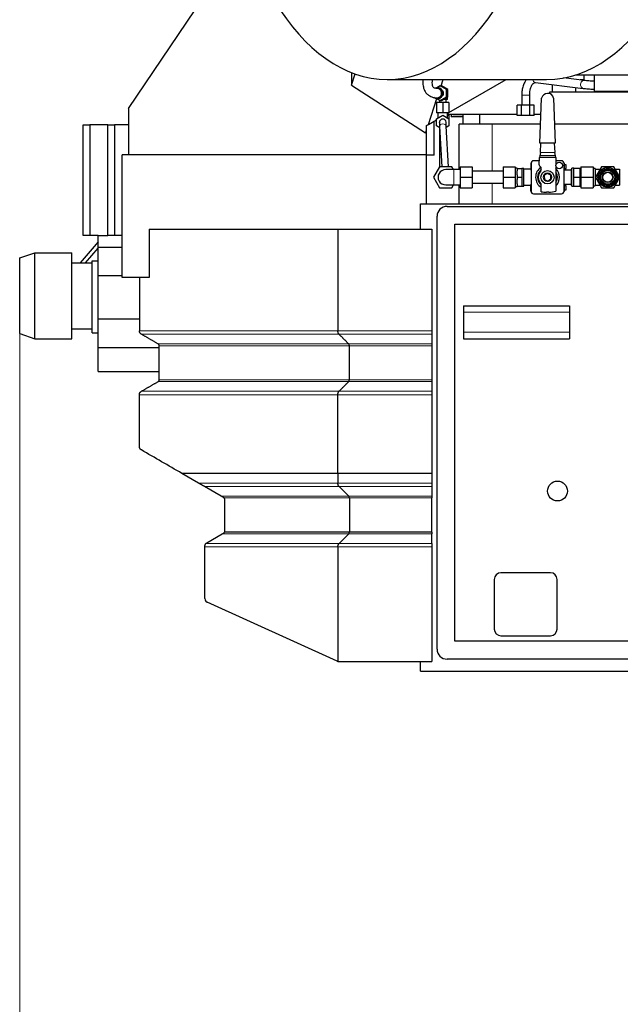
# Model space of a CAD drawing. Header units: inches. Extents: x 0 to 23760, y -13 to 16800.
# Tile 69 of 209: x 2070 to 2978, y 12684 to 14171. Entities that reach past the tile are written whole.
import ezdxf

# ---------------------------------------------------------------- set-up
doc = ezdxf.new("R2010")
doc.units = ezdxf.units.IN
doc.layers.add('254', color=7, linetype='Continuous', true_color=0xffffff)
doc.styles.add('latin_extended', font='simplex.shx')
doc.dimstyles.get("Standard").update_dxf_attribs({"dimtxt": 0.18, "dimasz": 0.18, "dimexe": 0.18, "dimexo": 0.0625, "dimgap": 0.09, "dimtad": 0, "dimtih": 1, "dimtoh": 1, "dimdec": 4, "dimzin": 0, "dimdsep": 46, "dimtxsty": 'Standard', "dimcen": 0.09, "dimadec": 0, "dimazin": 0, "dimtfac": 1, "dimtdec": 4, "dimtofl": 0, "dimtmove": 0, "dimatfit": 3, "dimfxl": 1, "dimtolj": 1, "dimtzin": 0, "dimarcsym": 0})

# ---------------------------------------------------------------- blocks, each defined once
blk = doc.blocks.new('_U16')
at = {"layer": '254', "color": 3, "linetype": 'Continuous', "lineweight": 13, "transparency": 16777216}
for p, q in [((8836, 13956), (8836, 10356.5)), ((2070, 13714), (2070, 10356.5)), ((2210, 10396.5), (8696, 10396.5))]:
    blk.add_line(p, q, dxfattribs=at)
at = {"layer": '254', "color": 3, "transparency": 16777216}
for points in [[(2210, 10419.8), (2210, 10373.1), (2070, 10396.5)], [(8696, 10373.1), (8696, 10419.8), (8836, 10396.5)]]:
    blk.add_solid(points, dxfattribs=at)
at = {"layer": 'Defpoints', "color": 0, "transparency": 16777216}
for p in [(8836, 13996), (2070, 13754), (8836, 10396.5)]:
    blk.add_point(p, dxfattribs=at)
at = {"layer": '254', "color": 2, "lineweight": 13, "transparency": 16777216, "insert": (5209.6, 10606.5), "char_height": 140, "attachment_point": 1, "style": 'latin_extended'}
blk.add_mtext('\\A1;6766', dxfattribs=at)

msp = doc.modelspace()

# ---------------------------------------------------------------- linework, layer by layer
at = {"layer": '254', "color": 2, "linetype": 'Continuous', "lineweight": 25}
for p, q in [((2234.456, 14036.988), (2403.75, 14287.977)), ((2571.491, 14091.183), (2571.491, 14072.154)), ((2571.491, 14072.154), (2577.103, 14089.101)), ((2910.933, 14087.724), (2989.942, 14087.724)), ((2923.144, 14079.977), (2923.144, 14087.725)), ((2938.325, 14087.728), (2938.325, 14063.212)), ((2571.491, 14072.154), (2683.506, 13999.922)), ((2625.659, 14080.694), (2866.49, 14080.694)), ((2705.799, 14070.946), (2700.688, 14067.973)), ((2705.799, 14070.946), (2707.688, 14070.946)), ((2715.229, 14065.461), (2705.799, 14070.946)), ((2707.027, 14070.947), (2710.255, 14080.695)), ((2717.118, 14065.461), (2707.688, 14070.946)), ((2718.958, 14030.763), (2805.439, 14080.693)), ((2849.572, 14076.21), (2922.039, 14067.284)), ((2874.676, 14073.119), (2874.676, 14061.978)), ((2923.506, 14079.194), (2892.252, 14083.044)), ((2923.144, 14079.977), (2917.146, 14079.977)), ((2702.265, 14067.976), (2700.925, 14067.976)), ((2715.229, 14054.492), (2715.229, 14065.461)), ((2715.229, 14065.461), (2717.118, 14065.461)), ((2717.118, 14054.492), (2717.118, 14065.461)), ((2828.956, 14057.227), (2828.956, 14041.727)), ((2840.948, 14057.227), (2840.956, 14057.227)), ((2840.956, 14041.727), (2840.956, 14057.227)), ((2871.324, 14061.977), (3047.365, 14061.977)), ((2871.324, 14059.213), (2871.324, 14061.977)), ((2910.871, 14061.981), (2910.871, 14068.661)), ((2938.325, 14063.212), (3048.187, 14063.212)), ((2687.754, 14012.747), (2700.737, 14051.953)), ((2709.456, 14045.976), (2699.956, 14045.976)), ((2699.956, 14045.976), (2699.956, 14030.476)), ((2700.688, 14051.98), (2705.799, 14049.007)), ((2700.925, 14051.976), (2702.265, 14051.976)), ((2702.015, 14050.476), (2702.015, 14051.208)), ((2703.273, 14050.476), (2702.015, 14050.476)), ((2704.456, 14049.789), (2704.456, 14045.976)), ((2705.799, 14049.007), (2715.229, 14054.492)), ((2705.799, 14049.007), (2707.688, 14049.007)), ((2707.688, 14049.007), (2717.118, 14054.492)), ((2718.956, 14045.976), (2709.456, 14045.976)), ((2709.456, 14045.976), (2709.456, 14030.476)), ((2715.911, 14050.476), (2710.215, 14050.476)), ((2714.456, 14045.976), (2714.456, 14050.476)), ((2715.229, 14054.492), (2717.118, 14054.492)), ((2715.911, 14050.476), (2715.911, 14053.79)), ((2716.896, 14050.476), (2715.911, 14050.476)), ((2716.896, 14050.476), (2716.896, 14054.363)), ((2718.956, 14045.976), (2718.956, 14030.476)), ((2828.605, 14041.727), (2822.254, 14041.727)), ((2822.254, 14026.227), (2822.254, 14041.727)), ((2841.306, 14041.727), (2828.605, 14041.727)), ((2828.605, 14026.227), (2828.605, 14041.727)), ((2847.657, 14041.727), (2841.306, 14041.727)), ((2841.306, 14026.227), (2841.306, 14041.727)), ((2847.657, 14026.227), (2847.657, 14041.727)), ((2856.335, 13984.749), (2858.981, 14052.468)), ((2877.093, 14052.432), (2879.662, 13984.749)), ((2234.456, 14036.988), (2234.456, 13966.977)), ((2709.456, 14030.476), (2699.956, 14030.476)), ((2699.956, 14021.461), (2709.456, 14026.946)), ((2701.956, 14030.476), (2701.956, 14022.616)), ((2718.956, 14030.476), (2709.456, 14030.476)), ((2709.456, 14026.946), (2718.956, 14021.461)), ((2716.955, 14027.429), (2718.956, 14026.314)), ((2716.956, 14022.616), (2716.956, 14030.476)), ((2716.957, 14029.608), (2718.464, 14030.478)), ((2822.252, 14027.978), (2716.957, 14027.978)), ((2718.956, 14027.978), (2718.956, 14026.314)), ((2718.956, 14026.314), (2718.956, 14021.461)), ((2722.239, 14027.978), (2722.239, 14024.063)), ((2724.697, 14027.978), (2724.697, 14027.063)), ((2740.477, 14027.063), (2724.697, 14027.063)), ((2740.476, 14012.977), (2740.476, 14027.978)), ((2765.476, 14012.977), (2765.476, 14027.978)), ((2828.605, 14026.227), (2822.254, 14026.227)), ((2841.306, 14026.227), (2828.605, 14026.227)), ((2847.657, 14026.227), (2841.306, 14026.227)), ((2858.024, 14027.978), (2847.656, 14027.978)), ((2165.976, 14011.977), (2175.976, 14011.977)), ((2165.976, 13844.977), (2165.976, 14011.977)), ((2203.332, 14011.977), (2175.976, 14011.977)), ((2175.976, 14011.977), (2175.976, 13844.977)), ((2203.332, 14011.977), (2213.332, 14011.977)), ((2203.332, 13844.977), (2203.332, 14011.977)), ((2234.456, 14011.977), (2213.332, 14011.977)), ((2213.332, 14011.977), (2213.332, 13844.977)), ((2684.956, 14011.132), (2687.754, 14012.747)), ((2687.754, 14012.747), (2699.957, 14019.793)), ((2696.37, 13966.477), (2696.37, 14017.723)), ((2699.956, 14010.492), (2699.956, 14021.461)), ((2704.463, 14015.706), (2704.456, 14015.976)), ((2718.956, 14021.461), (2718.956, 14010.492)), ((2740.476, 14024.063), (2722.239, 14024.063)), ((2784.04, 14012.977), (2734.103, 14012.977)), ((2734.103, 13944.478), (2734.103, 14012.977)), ((2765.476, 14012.977), (2740.476, 14012.977)), ((2857.437, 14012.977), (2765.476, 14012.977)), ((2857.443, 14012.977), (2784.04, 14012.977)), ((3037.453, 14012.977), (2878.592, 14012.977)), ((2683.506, 13999.922), (2684.956, 14004.298)), ((2683.506, 13999.922), (2684.956, 14001.362)), ((2684.956, 14004.298), (2684.956, 14011.132)), ((2684.956, 14001.362), (2684.956, 14004.298)), ((2684.956, 13966.977), (2684.956, 14001.362)), ((2704.9, 14007.637), (2699.956, 14010.492)), ((2704.456, 14007.894), (2704.456, 13995.976)), ((2704.78, 14009.857), (2708.081, 13948.978)), ((2718.095, 13948.978), (2714.765, 14010.398)), ((2718.956, 14010.492), (2714.887, 14008.143)), ((2704.456, 13995.977), (2704.456, 13967.977)), ((2879.662, 13984.749), (2856.335, 13984.749)), ((2857.271, 13970.28), (2857.836, 13984.749)), ((2878.161, 13984.749), (2878.711, 13970.28)), ((2224.956, 13781.477), (2224.956, 13966.977)), ((2684.956, 13966.977), (2224.956, 13966.977)), ((2684.956, 13892.979), (2684.956, 13966.977)), ((2704.456, 13967.978), (2704.456, 13948.523)), ((2857.271, 13970.281), (2856.175, 13965.281)), ((2879.769, 13965.281), (2878.711, 13970.281)), ((2696.37, 13966.477), (2684.956, 13966.477)), ((2842.755, 13954.519), (2842.755, 13954.113)), ((2842.991, 13954.519), (2842.755, 13954.519)), ((2842.755, 13954.113), (2842.755, 13953.521)), ((2842.958, 13954.113), (2842.755, 13954.113)), ((2842.755, 13953.521), (2842.755, 13948.393)), ((2842.956, 13953.521), (2842.755, 13953.521)), ((2842.955, 13953.984), (2842.955, 13911.984)), ((2855.471, 13957.984), (2846.955, 13957.984)), ((2855.27, 13951.817), (2855.627, 13962.781)), ((2855.627, 13962.781), (2855.684, 13962.781)), ((2856.175, 13965.281), (2855.684, 13963.038)), ((2855.684, 13963.038), (2855.684, 13962.781)), ((2879.769, 13965.281), (2856.175, 13965.281)), ((2880.298, 13962.779), (2879.769, 13965.281)), ((2880.298, 13962.781), (2880.708, 13951.404)), ((2888.955, 13957.984), (2880.47, 13957.984)), ((2893.155, 13954.519), (2892.92, 13954.519)), ((2893.155, 13954.113), (2892.953, 13954.113)), ((2892.955, 13911.984), (2892.955, 13953.984)), ((2893.155, 13953.521), (2892.955, 13953.521)), ((2893.155, 13954.519), (2893.155, 13954.113)), ((2893.155, 13954.113), (2893.155, 13953.521)), ((2893.155, 13953.521), (2893.155, 13948.393)), ((2895.955, 13951.984), (2893.155, 13951.984)), ((2895.955, 13945.984), (2895.955, 13951.984)), ((2704.718, 13948.977), (2695.48, 13932.977)), ((2723.193, 13948.977), (2704.718, 13948.977)), ((2725.791, 13944.477), (2723.193, 13948.977)), ((2735.956, 13944.477), (2726.456, 13944.477)), ((2735.956, 13948.977), (2735.956, 13932.977)), ((2753.956, 13948.977), (2753.956, 13932.977)), ((2800.956, 13941.977), (2753.956, 13941.977)), ((2800.956, 13948.977), (2818.956, 13948.977)), ((2800.956, 13948.977), (2800.956, 13932.977)), ((2818.956, 13948.977), (2818.956, 13932.977)), ((2821.956, 13946.981), (2818.956, 13946.981)), ((2821.956, 13946.477), (2821.956, 13946.981)), ((2821.956, 13946.477), (2828.956, 13946.477)), ((2821.956, 13946.477), (2821.956, 13942.946)), ((2821.956, 13936.513), (2821.956, 13942.946)), ((2831.956, 13946.481), (2828.93, 13946.481)), ((2828.956, 13946.477), (2828.956, 13939.916)), ((2828.956, 13939.543), (2828.956, 13932.977)), ((2831.956, 13919.481), (2831.956, 13946.481)), ((2842.755, 13944.981), (2831.956, 13944.981)), ((2842.755, 13948.393), (2842.755, 13943.855)), ((2842.956, 13948.393), (2842.755, 13948.393)), ((2842.956, 13943.855), (2842.755, 13943.855)), ((2857.871, 13948.32), (2855.854, 13950.338)), ((2858.457, 13944.36), (2858.457, 13946.906)), ((2867.548, 13938.74), (2862.764, 13935.507)), ((2872.739, 13936.213), (2867.548, 13938.74)), ((2880.708, 13949.962), (2880.708, 13912.03)), ((2893.155, 13948.393), (2892.955, 13948.393)), ((2893.155, 13943.855), (2892.955, 13943.855)), ((2903.955, 13943.631), (2892.956, 13943.631)), ((2893.155, 13948.393), (2893.155, 13943.855)), ((2893.155, 13945.984), (2895.955, 13945.984)), ((2893.155, 13943.855), (2893.155, 13943.631)), ((2904.705, 13945.179), (2903.955, 13945.179)), ((2903.955, 13920.789), (2903.955, 13945.179)), ((2907.805, 13946.484), (2904.705, 13946.484)), ((2904.705, 13919.484), (2904.705, 13946.484)), ((2907.805, 13946.484), (2917.055, 13946.484)), ((2907.805, 13939.734), (2907.805, 13946.484)), ((2907.805, 13932.984), (2907.805, 13939.734)), ((2917.055, 13932.984), (2917.055, 13946.484)), ((2918.055, 13943.959), (2917.055, 13943.959)), ((2918.055, 13948.984), (2936.955, 13948.984)), ((2918.055, 13948.984), (2918.055, 13932.984)), ((2936.955, 13948.984), (2936.955, 13932.984)), ((2939.955, 13945.984), (2936.955, 13945.984)), ((2939.955, 13945.984), (2939.955, 13944.984)), ((2939.955, 13944.984), (2947.408, 13944.984)), ((2939.955, 13944.984), (2939.955, 13943.314)), ((2939.955, 13943.314), (2939.955, 13934.654)), ((2949.718, 13948.984), (2940.48, 13932.984)), ((2968.193, 13948.984), (2949.718, 13948.984)), ((2977.431, 13932.984), (2968.193, 13948.984)), ((2970.503, 13944.984), (2976.955, 13944.984)), ((2976.955, 13944.984), (2976.955, 13933.807)), ((2695.48, 13932.977), (2704.718, 13916.977)), ((2735.956, 13932.977), (2735.956, 13916.977)), ((2753.956, 13932.977), (2753.956, 13916.977)), ((2753.956, 13923.977), (2800.956, 13923.977)), ((2800.956, 13932.977), (2800.956, 13916.977)), ((2800.956, 13932.977), (2818.956, 13932.977)), ((2818.956, 13932.977), (2818.956, 13916.977)), ((2821.956, 13936.513), (2821.956, 13932.977)), ((2821.956, 13932.977), (2821.956, 13929.436)), ((2821.956, 13932.977), (2828.956, 13932.977)), ((2821.956, 13923.024), (2821.956, 13929.436)), ((2821.956, 13923.024), (2821.956, 13919.477)), ((2828.956, 13932.977), (2828.956, 13919.477)), ((2842.755, 13921.735), (2842.755, 13921.946)), ((2842.956, 13921.946), (2842.755, 13921.946)), ((2862.764, 13935.507), (2863.172, 13929.748)), ((2863.172, 13929.748), (2868.363, 13927.222)), ((2868.363, 13927.222), (2873.147, 13930.454)), ((2873.147, 13930.454), (2872.739, 13936.213)), ((2893.155, 13921.946), (2892.955, 13921.946)), ((2892.956, 13922.331), (2903.955, 13922.331)), ((2893.155, 13922.331), (2893.155, 13921.946)), ((2893.155, 13921.946), (2893.155, 13921.735)), ((2907.805, 13926.234), (2907.805, 13932.984)), ((2907.805, 13932.984), (2917.055, 13932.984)), ((2907.805, 13919.484), (2907.805, 13926.234)), ((2917.055, 13919.484), (2917.055, 13932.984)), ((2917.055, 13922.009), (2918.055, 13922.009)), ((2918.055, 13932.984), (2936.955, 13932.984)), ((2918.055, 13932.984), (2918.055, 13916.984)), ((2936.955, 13932.984), (2936.955, 13916.984)), ((2939.955, 13934.654), (2939.955, 13932.984)), ((2939.955, 13932.984), (2939.955, 13931.314)), ((2939.955, 13932.984), (2940.48, 13932.984)), ((2939.955, 13931.314), (2939.955, 13922.654)), ((2939.955, 13922.654), (2939.955, 13920.984)), ((2940.48, 13932.984), (2949.718, 13916.984)), ((2968.193, 13916.984), (2977.431, 13932.984)), ((2976.955, 13932.161), (2976.955, 13920.984)), ((2977.955, 13932.977), (2977.426, 13932.977)), ((2704.718, 13916.977), (2723.193, 13916.977)), ((2723.193, 13916.977), (2725.791, 13921.477)), ((2726.456, 13921.477), (2735.956, 13921.477)), ((2734.103, 13892.977), (2734.103, 13921.479)), ((2735.956, 13916.977), (2753.956, 13916.977)), ((2800.956, 13916.977), (2818.956, 13916.977)), ((2818.956, 13918.981), (2821.956, 13918.981)), ((2821.956, 13918.981), (2821.956, 13919.477)), ((2821.956, 13919.477), (2828.956, 13919.477)), ((2828.956, 13919.481), (2831.956, 13919.481)), ((2831.956, 13920.981), (2842.755, 13920.981)), ((2842.755, 13916.773), (2842.755, 13921.735)), ((2842.956, 13921.735), (2842.755, 13921.735)), ((2842.755, 13912.022), (2842.755, 13916.773)), ((2842.956, 13916.773), (2842.755, 13916.773)), ((2842.755, 13912.022), (2842.755, 13911.581)), ((2842.956, 13912.022), (2842.755, 13912.022)), ((2842.976, 13911.581), (2842.755, 13911.581)), ((2846.955, 13907.984), (2888.955, 13907.984)), ((2858.445, 13911.231), (2858.446, 13921.611)), ((2869.656, 13910.281), (2866.254, 13910.281)), ((2893.155, 13911.581), (2892.935, 13911.581)), ((2893.155, 13921.735), (2892.955, 13921.735)), ((2893.155, 13916.773), (2892.955, 13916.773)), ((2893.155, 13912.022), (2892.955, 13912.022)), ((2893.155, 13921.735), (2893.155, 13916.773)), ((2895.955, 13919.984), (2893.155, 13919.984)), ((2893.155, 13916.773), (2893.155, 13912.022)), ((2893.155, 13913.984), (2895.955, 13913.984)), ((2893.155, 13912.022), (2893.155, 13911.581)), ((2895.955, 13913.984), (2895.955, 13919.984)), ((2903.955, 13920.789), (2904.705, 13920.789)), ((2904.705, 13919.484), (2907.805, 13919.484)), ((2907.805, 13919.484), (2917.055, 13919.484)), ((2918.055, 13916.984), (2936.955, 13916.984)), ((2936.955, 13919.984), (2939.955, 13919.984)), ((2939.955, 13920.984), (2939.955, 13919.984)), ((2939.955, 13920.984), (2947.408, 13920.984)), ((2949.718, 13916.984), (2968.193, 13916.984)), ((2970.503, 13920.984), (2976.955, 13920.984)), ((2675.956, 13892.977), (3251.955, 13892.977)), ((2675.956, 13854.467), (2675.956, 13892.977)), ((2715.956, 13888.977), (3251.949, 13888.977)), ((2700.956, 13219.977), (2700.956, 13873.977)), ((2265.493, 13854.477), (2265.493, 13781.477)), ((2265.493, 13854.477), (2551.012, 13854.477)), ((2551.012, 13854.477), (2692.956, 13854.477)), ((2551.012, 13854.477), (2551.012, 13701.074)), ((2692.956, 13854.477), (2692.956, 13701.074)), ((2727.956, 13861.977), (3251.948, 13861.977)), ((2727.956, 13231.977), (2727.956, 13861.977)), ((2188.477, 13835.261), (2161.339, 13803.979)), ((2175.976, 13844.977), (2165.976, 13844.977)), ((2188.476, 13844.977), (2175.976, 13844.977)), ((2188.476, 13827.437), (2188.476, 13844.977)), ((2188.476, 13844.977), (2203.332, 13844.977)), ((2213.332, 13844.977), (2203.332, 13844.977)), ((2224.956, 13844.977), (2213.332, 13844.977)), ((2069.976, 13811.058), (2092.976, 13818.977)), ((2092.976, 13818.977), (2148.976, 13818.977)), ((2092.976, 13688.977), (2092.976, 13818.977)), ((2092.976, 13688.977), (2092.976, 13818.977)), ((2148.976, 13688.977), (2148.976, 13818.977)), ((2169.281, 13803.979), (2188.476, 13826.104)), ((2188.476, 13827.437), (2224.957, 13827.437)), ((2188.476, 13806.977), (2188.476, 13827.437)), ((2069.976, 13696.897), (2069.976, 13811.058)), ((2148.976, 13803.977), (2179.476, 13803.977)), ((2179.476, 13806.977), (2188.476, 13806.977)), ((2179.476, 13697.977), (2179.476, 13806.977)), ((2188.475, 13807.26), (2188.23, 13806.977)), ((2188.476, 13793.477), (2188.476, 13806.977)), ((2188.476, 13784.477), (2188.476, 13793.477)), ((2188.476, 13784.477), (2224.957, 13784.477)), ((2188.476, 13718.977), (2188.476, 13784.477)), ((2265.493, 13781.477), (2224.956, 13781.477)), ((2250.956, 13781.477), (2250.956, 13701.074)), ((2740.956, 13738.977), (2900.956, 13738.977)), ((2740.956, 13738.977), (2740.956, 13728.977)), ((2740.956, 13728.977), (2740.956, 13698.977)), ((2900.956, 13738.977), (2900.956, 13728.977)), ((2900.956, 13728.977), (2900.956, 13698.977)), ((2188.476, 13709.977), (2188.476, 13718.977)), ((2188.476, 13718.977), (2250.954, 13718.977)), ((2148.976, 13703.977), (2179.476, 13703.977)), ((2188.476, 13697.977), (2188.476, 13709.977)), ((2692.956, 13701.074), (2692.956, 13695.877)), ((2740.956, 13698.977), (2740.956, 13688.977)), ((2900.956, 13698.977), (2900.956, 13688.977)), ((2069.976, 13696.897), (2092.976, 13688.977)), ((2092.976, 13688.977), (2148.976, 13688.977)), ((2179.476, 13697.977), (2188.476, 13697.977)), ((2188.476, 13676.017), (2188.476, 13697.977)), ((2740.956, 13688.977), (2900.956, 13688.977)), ((2188.476, 13639.427), (2188.476, 13676.017)), ((2188.476, 13676.017), (2280.954, 13676.017)), ((2280.956, 13627.021), (2280.956, 13678.557)), ((2568.332, 13627.021), (2568.332, 13678.557)), ((2692.956, 13681.155), (2692.956, 13678.557)), ((2692.956, 13678.557), (2692.956, 13627.021)), ((2188.476, 13639.427), (2280.954, 13639.427)), ((2692.956, 13609.701), (2692.956, 13604.504)), ((2340.225, 13471.069), (2315.187, 13485.564)), ((2551.012, 13485.564), (2551.012, 13471.069)), ((2692.956, 13489.042), (2692.956, 13485.564)), ((2692.956, 13485.564), (2692.956, 13471.069)), ((2374.623, 13451.155), (2349.192, 13465.877)), ((2567.466, 13451.155), (2552.744, 13465.877)), ((2692.956, 13471.069), (2692.956, 13465.877)), ((2692.956, 13465.877), (2692.956, 13451.155)), ((2379.956, 13398.262), (2379.956, 13446.338)), ((2568.332, 13448.557), (2568.332, 13397.021)), ((2692.956, 13451.155), (2692.956, 13448.557)), ((2692.956, 13397.021), (2692.956, 13448.557)), ((2352.956, 13380.941), (2376.306, 13394.423)), ((2568.332, 13397.021), (2379.687, 13397.021)), ((2567.466, 13394.423), (2552.744, 13379.7)), ((2692.956, 13397.021), (2568.332, 13397.021)), ((2692.956, 13397.021), (2692.956, 13394.423)), ((2692.956, 13379.7), (2692.956, 13394.423)), ((2349.956, 13296.413), (2349.956, 13374.504)), ((2551.012, 13374.504), (2551.012, 13201.692)), ((2692.956, 13379.7), (2692.956, 13374.504)), ((2692.956, 13374.504), (2692.956, 13201.477)), ((2872.456, 13335.477), (2797.456, 13335.477)), ((2787.456, 13325.477), (2787.456, 13250.477)), ((2882.456, 13250.477), (2882.456, 13325.477)), ((2550.13, 13202.01), (2353.483, 13290.946)), ((2797.456, 13240.477), (2872.456, 13240.477)), ((3357.956, 13231.977), (2727.956, 13231.977)), ((2552.602, 13201.477), (2692.956, 13201.477)), ((2675.956, 13186.977), (2675.956, 13201.483)), ((3369.956, 13204.977), (2715.956, 13204.977)), ((2675.956, 13186.977), (3387.956, 13186.977))]:
    msp.add_line(p, q, dxfattribs=at)
at = {"layer": '254', "color": 110, "linetype": 'Continuous', "lineweight": 13}
for p, q in [((2828.956, 14057.227), (2840.948, 14057.227)), ((2784.04, 13941.978), (2784.04, 14012.977)), ((2704.78, 14009.857), (2704.78, 14009.856)), ((2705.532, 13995.977), (2704.456, 13995.977)), ((2707.05, 13967.977), (2704.456, 13967.977)), ((2855.684, 13962.781), (2880.298, 13962.781)), ((2726.456, 13944.477), (2726.456, 13921.477)), ((2784.04, 13892.977), (2784.04, 13923.978)), ((2740.956, 13728.977), (2900.956, 13728.977)), ((2740.956, 13698.977), (2900.956, 13698.977)), ((2552.744, 13695.877), (2253.956, 13695.877)), ((2692.956, 13695.877), (2552.744, 13695.877)), ((2567.466, 13681.155), (2279.456, 13681.155)), ((2568.332, 13678.557), (2280.956, 13678.557)), ((2692.956, 13681.155), (2567.466, 13681.155)), ((2692.956, 13678.557), (2568.332, 13678.557)), ((2567.466, 13624.423), (2279.455, 13624.423)), ((2568.332, 13627.021), (2280.956, 13627.021)), ((2692.956, 13624.423), (2567.466, 13624.423)), ((2692.956, 13627.021), (2568.332, 13627.021)), ((2552.744, 13609.701), (2253.956, 13609.701)), ((2692.956, 13609.701), (2552.744, 13609.701)), ((2551.012, 13604.504), (2250.956, 13604.504)), ((2692.956, 13604.504), (2551.012, 13604.504)), ((2551.012, 13471.069), (2340.225, 13471.069)), ((2552.744, 13465.877), (2349.192, 13465.877)), ((2692.956, 13471.069), (2551.012, 13471.069)), ((2692.956, 13465.877), (2552.744, 13465.877)), ((2567.466, 13451.155), (2374.623, 13451.155)), ((2568.332, 13448.557), (2378.975, 13448.557)), ((2692.956, 13451.155), (2567.466, 13451.155)), ((2692.956, 13448.557), (2568.332, 13448.557)), ((2567.466, 13394.423), (2376.306, 13394.423)), ((2692.956, 13394.423), (2567.466, 13394.423)), ((2349.956, 13374.504), (2551.012, 13374.504)), ((2552.744, 13379.7), (2351.444, 13379.7)), ((2551.012, 13374.504), (2692.956, 13374.504)), ((2692.956, 13379.7), (2552.744, 13379.7))]:
    msp.add_line(p, q, dxfattribs=at)
at = {"layer": '254', "color": 2, "linetype": 'Continuous', "lineweight": 25}
for centre, radius in [((2885.655, 13950.684), 5), ((2867.955, 13932.981), 10), ((2958.955, 13932.984), 15), ((2958.955, 13932.984), 14.5), ((2958.955, 13932.984), 12.5), ((2958.955, 13932.984), 11.3), ((2958.955, 13932.984), 10.5), ((2958.955, 13932.984), 8), ((2958.955, 13932.984), 7.5), ((2882.956, 13458.977), 15)]:
    msp.add_circle(centre, radius, dxfattribs=at)
at = {"layer": '254', "color": 110, "linetype": 'Continuous', "lineweight": 13}
for centre, radius in [((2867.955, 13932.981), 6.5), ((2958.955, 13932.984), 12.7)]:
    msp.add_circle(centre, radius, dxfattribs=at)
at = {"layer": '254', "color": 2, "linetype": 'Continuous', "lineweight": 25}
for centre, radius, start, end in [((2867.816, 14050.751), 9, 89.000266, 169.00297), ((2868.251, 14050.754), 9, 10.743611, 91.77025), ((2709.456, 14015.976), 5, 3.076875, 180), ((2846.955, 13953.984), 4, 90, 180), ((2857.269, 13951.752), 2, 178.132409, 224.993909), ((2888.955, 13953.984), 4, 0, 90), ((2713.956, 13932.977), 11.5, 90.0225, 270.028125), ((2867.955, 13932.984), 18.075, 123.21, 238.258125), ((2867.955, 13932.981), 15, 129.285, 230.653125), ((2867.955, 13932.981), 14.178, 135.298546, 224.648722), ((2856.457, 13946.906), 2, 359.993909, 44.993909), ((2856.457, 13944.36), 2, 315.298546, 359.993909), ((2867.955, 13932.984), 18.075, 314.004375, 45.99), ((2867.955, 13932.981), 15, 328.23, 31.775625), ((2856.446, 13921.612), 2, 359.993909, 44.648722), ((2846.955, 13911.984), 4, 180, 270), ((2867.955, 13956.812), 46.562, 258.214797, 267.906761), ((2867.955, 13956.812), 46.562, 272.093239, 285.895401), ((2888.955, 13911.984), 4, 270, 360), ((2715.956, 13873.977), 15, 90, 180), ((2376.956, 13446.338), 3, 47.686056, 59.932987), ((2376.956, 13446.338), 3, 0, 47.68667), ((2376.956, 13398.262), 3, 323.719688, 335.564063), ((2355.956, 13375.745), 6, 138.762188, 153.490313), ((2355.956, 13375.745), 6, 120, 138.761732), ((2797.456, 13325.477), 10, 90, 180), ((2872.456, 13325.477), 10, 0, 90), ((2355.956, 13296.413), 6, 180, 245.664601), ((2797.456, 13250.477), 10, 180, 270), ((2872.456, 13250.477), 10, 270, 0), ((2715.956, 13219.977), 15, 180, 270), ((2552.602, 13207.477), 6, 254.626731, 270)]:
    msp.add_arc(centre, radius, start, end, dxfattribs=at)
for centre, major_axis, ratio, start_param, end_param in [((2625.659, 14511.194), (0, 430.5), 0.57357644, 0.11095348, 6.17223182), ((2866.49, 14511.194), (0, 430.5), 0.57357644, 3.14159265, 6.17223182), ((2700.925, 14059.976), (0, -8), 0.99254615, 0, 3.50776744), ((2702.265, 14059.976), (0, -8), 0.99254615, 0.00008106, 3.14157554), ((2705.799, 14059.976), (0, -5), 0.99254615, 0.83191589, 2.30974071), ((2700.925, 14059.976), (0, -8), 0.99254615, 5.59005432, 6.20266488), ((2700.925, 14059.976), (0, -8), 0.99254615, 6.20266488, 6.28318531), ((2376.956, 13398.262), (-3, 0), 1, 2.71511436, 3.14159265), ((2552.602, 13207.477), (-6, 0), 1, 1.14606349, 1.30248217)]:
    msp.add_ellipse(centre, major_axis=major_axis, ratio=ratio, start_param=start_param, end_param=end_param, dxfattribs=at)
at = {"layer": '254', "color": 110, "linetype": 'Continuous', "lineweight": 13}
for centre, major_axis, ratio, start_param, end_param in [((2850.305, 14082.165), (0.734, 5.955), 0.8171153, 1.91939034, 3.14156805), ((2922.773, 14073.239), (0.734, 5.955), 0.8171153, 0.00007357, 3.14539687), ((2709.773, 14010.127), (-4.993, -0.271), 0.70711089, 4.67407008, 6.28318531), ((2709.773, 14010.127), (-4.993, -0.271), 0.70711089, 3.14156192, 4.67407008)]:
    msp.add_ellipse(centre, major_axis=major_axis, ratio=ratio, start_param=start_param, end_param=end_param, dxfattribs=at)
at = {"layer": '254', "color": 2, "linetype": 'Continuous', "lineweight": 25}
for points, knots in [([(2679.617, 14080.593), (2679.49, 14078.753), (2679.405, 14074.238), (2680.361, 14067.226), (2683.361, 14061.038), (2687.203, 14057.39), (2690.243, 14055.481), (2695.103, 14053.414), (2698.672, 14052.738), (2701.067, 14053.002)], [0, 0, 0, 0, 0.09955231, 0.25089482, 0.41874569, 0.54089624, 0.60401447, 0.6982024, 1, 1, 1, 1]), ([(2700.778, 14066.997), (2700.122, 14066.859), (2698.955, 14067), (2696.126, 14068.217), (2695.239, 14069.009), (2693.981, 14071.257), (2693.607, 14075.377), (2693.827, 14078.826), (2694.041, 14080.596)], [0, 0, 0, 0, 0.30188732, 0.46672404, 0.59413943, 0.75029011, 0.88053932, 1, 1, 1, 1]), ([(2835.965, 14080.746), (2835.02, 14079.499), (2833.135, 14076.485), (2830.86, 14070.958), (2829.329, 14064.293), (2828.968, 14059.64), (2828.956, 14057.227)], [0, 0, 0, 0, 0.2128109, 0.46571431, 0.73025055, 1, 1, 1, 1]), ([(2840.955, 14057.227), (2840.953, 14059.073), (2841.164, 14062.429), (2842.101, 14066.959), (2843.406, 14070.514), (2845.303, 14073.908), (2847.655, 14076.088), (2849.005, 14076.386), (2849.59, 14076.208)], [0, 0, 0, 0, 0.16103747, 0.30753547, 0.44482159, 0.57272337, 0.79854602, 1, 1, 1, 1]), ([(2938.289, 14078.03), (2935.448, 14078.181), (2929.712, 14078.549), (2925.431, 14078.961), (2923.488, 14079.196)], [0, 0, 0, 0, 0.47475505, 1, 1, 1, 1]), ([(2701.065, 14053.002), (2702.452, 14053.038), (2705.644, 14054.085), (2708.517, 14058.727), (2707.183, 14064.513), (2703.476, 14066.842), (2701.253, 14067.004), (2700.848, 14066.998)], [0, 0, 0, 0, 0.19145733, 0.44234327, 0.69322922, 0.94411516, 1, 1, 1, 1]), ([(2922.057, 14067.282), (2924.116, 14067.033), (2928.8, 14066.582), (2935.093, 14066.182), (2938.317, 14066.016)], [0, 0, 0, 0, 0.5064429, 1, 1, 1, 1]), ([(2704.463, 14015.706), (2704.463, 14015.703), (2704.477, 14015.447), (2704.539, 14014.306), (2704.64, 14012.441), (2704.729, 14010.79), (2704.78, 14009.857)], [0, 0, 0, 0, 0.25001222, 0.5, 0.74998778, 1, 1, 1, 1]), ([(2714.765, 14010.398), (2714.715, 14011.332), (2714.625, 14012.982), (2714.524, 14014.848), (2714.462, 14015.988), (2714.448, 14016.244), (2714.448, 14016.247)], [0, 0, 0, 0, 0.25001222, 0.5, 0.74998778, 1, 1, 1, 1]), ([(2704.456, 14007.974), (2704.456, 14007.675), (2704.456, 14005.77), (2704.456, 14001.833), (2704.456, 13997.994), (2704.456, 13995.977)], [0, 0, 0, 0, 0.08718415, 0.54324842, 1, 1, 1, 1]), ([(2704.456, 13967.977), (2704.456, 13965.224), (2704.456, 13960.144), (2704.457, 13953.35), (2704.46, 13948.8), (2704.462, 13947.764), (2704.463, 13947.707)], [0, 0, 0, 0, 0.24879808, 0.49843957, 0.74889267, 1, 1, 1, 1]), ([(2726.456, 13944.477), (2725.26, 13944.477), (2723.442, 13944.477), (2720.467, 13944.477), (2717.718, 13944.477), (2715.655, 13944.477), (2714.296, 13944.477), (2713.963, 13944.477), (2713.955, 13944.477)], [0, 0, 0, 0, 0.1787259, 0.28236411, 0.48433827, 0.68178961, 0.79259341, 1, 1, 1, 1]), ([(2713.956, 13921.477), (2713.96, 13921.477), (2714.215, 13921.477), (2715.337, 13921.477), (2717.232, 13921.477), (2719.912, 13921.477), (2723.016, 13921.477), (2725.058, 13921.477), (2726.456, 13921.477)], [0, 0, 0, 0, 0.1787264, 0.28236435, 0.48433816, 0.68178917, 0.79259278, 1, 1, 1, 1]), ([(2253.949, 13521.014), (2253.78, 13521.112), (2253.613, 13521.22), (2253.284, 13521.457), (2253.122, 13521.586), (2252.883, 13521.799), (2252.804, 13521.873), (2252.648, 13522.029), (2252.571, 13522.11), (2252.418, 13522.28), (2252.342, 13522.369), (2252.23, 13522.509), (2252.193, 13522.557), (2252.119, 13522.655), (2252.083, 13522.705), (2251.975, 13522.859), (2251.905, 13522.965), (2251.769, 13523.188), (2251.702, 13523.305), (2251.607, 13523.487), (2251.575, 13523.55), (2251.514, 13523.678), (2251.484, 13523.743), (2251.398, 13523.942), (2251.343, 13524.08), (2251.243, 13524.366), (2251.197, 13524.515), (2251.135, 13524.748), (2251.116, 13524.827), (2251.089, 13524.949), (2251.08, 13524.99), (2251.064, 13525.073), (2251.056, 13525.114), (2251.019, 13525.322), (2250.996, 13525.491), (2250.965, 13525.835), (2250.956, 13526.011), (2250.956, 13526.189)], [0, 0, 0, 0, 0.125, 0.125, 0.25, 0.25, 0.3125, 0.3125, 0.375, 0.375, 0.4375, 0.4375, 0.46875, 0.46875, 0.5, 0.5, 0.5625, 0.5625, 0.625, 0.625, 0.65625, 0.65625, 0.6875, 0.6875, 0.75, 0.75, 0.8125, 0.8125, 0.84375, 0.84375, 0.859375, 0.859375, 0.875, 0.875, 0.9375, 0.9375, 1, 1, 1, 1]), ([(2551.012, 13485.564), (2523.241, 13485.564), (2495.47, 13485.564), (2439.928, 13485.564), (2412.157, 13485.564), (2361.32, 13485.564), (2338.253, 13485.564), (2315.187, 13485.564)], [0, 0, 0, 0, 0.3532817, 0.3532817, 0.7065634, 0.7065634, 1, 1, 1, 1]), ([(2692.956, 13485.564), (2669.298, 13485.564), (2645.641, 13485.564), (2610.155, 13485.564), (2598.326, 13485.564), (2574.669, 13485.564), (2562.84, 13485.564), (2551.012, 13485.564)], [0, 0, 0, 0, 0.5, 0.5, 0.75, 0.75, 1, 1, 1, 1]), ([(2349.192, 13465.877), (2349.127, 13465.915), (2349.061, 13465.953), (2348.929, 13466.029), (2348.864, 13466.068), (2348.732, 13466.144), (2348.666, 13466.182), (2348.567, 13466.239), (2348.534, 13466.258), (2348.468, 13466.296), (2348.435, 13466.315), (2348.338, 13466.372), (2348.273, 13466.409), (2348.146, 13466.483), (2348.084, 13466.519), (2347.897, 13466.627), (2347.775, 13466.698), (2347.625, 13466.785), (2347.595, 13466.802), (2347.535, 13466.837), (2347.505, 13466.854), (2347.417, 13466.905), (2347.359, 13466.939), (2347.186, 13467.039), (2347.073, 13467.104), (2346.852, 13467.232), (2346.744, 13467.295), (2346.53, 13467.419), (2346.425, 13467.479), (2346.113, 13467.66), (2345.912, 13467.777), (2345.516, 13468.005), (2345.323, 13468.118), (2344.942, 13468.338), (2344.756, 13468.445), (2344.391, 13468.657), (2344.213, 13468.76), (2343.861, 13468.964), (2343.688, 13469.064), (2343.347, 13469.261), (2343.179, 13469.359), (2342.681, 13469.647), (2342.358, 13469.834), (2341.727, 13470.199), (2341.418, 13470.378), (2340.813, 13470.728), (2340.516, 13470.9), (2340.225, 13471.069)], [0, 0, 0, 0, 0.015625, 0.015625, 0.03125, 0.03125, 0.046875, 0.046875, 0.0546875, 0.0546875, 0.0625, 0.0625, 0.078125, 0.078125, 0.09375, 0.09375, 0.125, 0.125, 0.1328125, 0.1328125, 0.140625, 0.140625, 0.15625, 0.15625, 0.1875, 0.1875, 0.21875, 0.21875, 0.25, 0.25, 0.3125, 0.3125, 0.375, 0.375, 0.4375, 0.4375, 0.5, 0.5, 0.5625, 0.5625, 0.625, 0.625, 0.75, 0.75, 0.875, 0.875, 1, 1, 1, 1]), ([(2378.459, 13448.935), (2378.332, 13449.008), (2378.203, 13449.083), (2377.94, 13449.235), (2377.806, 13449.312), (2377.532, 13449.471), (2377.392, 13449.552), (2377.177, 13449.677), (2377.104, 13449.719), (2376.956, 13449.804), (2376.881, 13449.848), (2376.729, 13449.936), (2376.652, 13449.981), (2376.495, 13450.071), (2376.415, 13450.118), (2376.253, 13450.212), (2376.17, 13450.26), (2376, 13450.358), (2375.913, 13450.409), (2375.734, 13450.512), (2375.643, 13450.565), (2375.525, 13450.633), (2375.501, 13450.647), (2375.453, 13450.675), (2375.429, 13450.689), (2375.356, 13450.731), (2375.306, 13450.76), (2375.206, 13450.817), (2375.156, 13450.847), (2375.053, 13450.906), (2375.001, 13450.937), (2374.934, 13450.975), (2374.92, 13450.983), (2374.893, 13450.999), (2374.88, 13451.007), (2374.839, 13451.03), (2374.812, 13451.046), (2374.731, 13451.093), (2374.677, 13451.124), (2374.623, 13451.155)], [0, 0, 0, 0, 0.125, 0.125, 0.25, 0.25, 0.375, 0.375, 0.4375, 0.4375, 0.5, 0.5, 0.5625, 0.5625, 0.625, 0.625, 0.6875, 0.6875, 0.75, 0.75, 0.8125, 0.8125, 0.828125, 0.828125, 0.84375, 0.84375, 0.875, 0.875, 0.90625, 0.90625, 0.9375, 0.9375, 0.9453125, 0.9453125, 0.953125, 0.953125, 0.96875, 0.96875, 1, 1, 1, 1]), ([(2378.975, 13448.557), (2378.894, 13448.63), (2378.81, 13448.699), (2378.638, 13448.825), (2378.549, 13448.882), (2378.459, 13448.935)], [0, 0, 0, 0, 0.5, 0.5, 1, 1, 1, 1]), ([(2376.306, 13394.423), (2376.359, 13394.453), (2376.412, 13394.484), (2376.518, 13394.545), (2376.571, 13394.576), (2376.65, 13394.621), (2376.677, 13394.637), (2376.729, 13394.667), (2376.755, 13394.682), (2376.832, 13394.726), (2376.882, 13394.755), (2376.981, 13394.813), (2377.03, 13394.841), (2377.102, 13394.883), (2377.126, 13394.897), (2377.174, 13394.924), (2377.198, 13394.938), (2377.314, 13395.005), (2377.404, 13395.057), (2377.579, 13395.158), (2377.664, 13395.207), (2377.83, 13395.303), (2377.912, 13395.35), (2378.071, 13395.442), (2378.15, 13395.487), (2378.304, 13395.577), (2378.38, 13395.621), (2378.456, 13395.664)], [0, 0, 0, 0, 0.0625, 0.0625, 0.125, 0.125, 0.15625, 0.15625, 0.1875, 0.1875, 0.25, 0.25, 0.3125, 0.3125, 0.34375, 0.34375, 0.375, 0.375, 0.5, 0.5, 0.625, 0.625, 0.75, 0.75, 0.875, 0.875, 1, 1, 1, 1]), ([(2378.456, 13395.664), (2378.578, 13395.735), (2378.7, 13395.816), (2378.934, 13396.002), (2379.047, 13396.106), (2379.207, 13396.278), (2379.259, 13396.338), (2379.334, 13396.433), (2379.358, 13396.465), (2379.405, 13396.53), (2379.428, 13396.563), (2379.54, 13396.731), (2379.62, 13396.873), (2379.687, 13397.021)], [0, 0, 0, 0, 0.25, 0.25, 0.5, 0.5, 0.625, 0.625, 0.6875, 0.6875, 0.75, 0.75, 1, 1, 1, 1]), ([(2349.956, 13375.745), (2349.956, 13375.955), (2349.967, 13376.162), (2350.009, 13376.567), (2350.04, 13376.766), (2350.12, 13377.156), (2350.17, 13377.346), (2350.242, 13377.578), (2350.257, 13377.624), (2350.288, 13377.716), (2350.304, 13377.761), (2350.353, 13377.896), (2350.388, 13377.984), (2350.496, 13378.241), (2350.574, 13378.404), (2350.738, 13378.712), (2350.824, 13378.858), (2350.956, 13379.064), (2351.001, 13379.13), (2351.068, 13379.226), (2351.091, 13379.257), (2351.136, 13379.319), (2351.158, 13379.349), (2351.27, 13379.497), (2351.359, 13379.604), (2351.444, 13379.7)], [0, 0, 0, 0, 0.125, 0.125, 0.25, 0.25, 0.375, 0.375, 0.40625, 0.40625, 0.4375, 0.4375, 0.5, 0.5, 0.625, 0.625, 0.75, 0.75, 0.8125, 0.8125, 0.84375, 0.84375, 0.875, 0.875, 1, 1, 1, 1]), ([(2349.956, 13374.504), (2349.956, 13374.719), (2349.956, 13374.93), (2349.956, 13375.24), (2349.956, 13375.342), (2349.956, 13375.495), (2349.956, 13375.546), (2349.956, 13375.646), (2349.956, 13375.696), (2349.956, 13375.745)], [0, 0, 0, 0, 0.5, 0.5, 0.75, 0.75, 0.875, 0.875, 1, 1, 1, 1])]:
    msp.add_open_spline(points, degree=3, knots=knots, dxfattribs=at)
at = {"layer": '254', "color": 110, "linetype": 'Continuous', "lineweight": 13}
for points, degree in [([(2878.711, 13970.281), (2871.564, 13970.281), (2864.417, 13970.281), (2857.271, 13970.281)], 3), ([(2828.956, 13939.916), (2828.956, 13939.793), (2828.956, 13939.669), (2828.956, 13939.543)], 3), ([(2250.956, 13701.074), (2551.012, 13701.074)], 1), ([(2551.012, 13701.074), (2692.956, 13701.074)], 1)]:
    msp.add_open_spline(points, degree=degree, dxfattribs=at)
at = {"layer": '254', "color": 2, "linetype": 'Continuous', "lineweight": 25}
for points, degree in [([(2735.956, 13948.977), (2753.956, 13948.977)], 1), ([(2735.956, 13932.977), (2753.956, 13932.977)], 1), ([(2279.456, 13681.155), (2266.706, 13688.516), (2253.956, 13695.877)], 2), ([(2567.466, 13681.155), (2560.105, 13688.516), (2552.744, 13695.877)], 2), ([(2692.956, 13695.877), (2692.956, 13688.516), (2692.956, 13681.155)], 2), ([(2253.956, 13609.701), (2266.705, 13617.062), (2279.455, 13624.423)], 2), ([(2552.744, 13609.701), (2560.105, 13617.062), (2567.466, 13624.423)], 2), ([(2692.956, 13624.423), (2692.956, 13617.062), (2692.956, 13609.701)], 2), ([(2250.956, 13526.198), (2250.956, 13565.351), (2250.956, 13604.504)], 2), ([(2551.012, 13485.564), (2551.012, 13545.034), (2551.012, 13604.504)], 2), ([(2692.956, 13604.504), (2692.956, 13546.773), (2692.956, 13489.042)], 2), ([(2315.187, 13485.564), (2294.774, 13497.381), (2274.362, 13509.197), (2253.949, 13521.014)], 3)]:
    msp.add_open_spline(points, degree=degree, dxfattribs=at)
for points, weights in [([(2253.956, 13695.877), (2250.956, 13697.609), (2250.956, 13701.074)], [1, 0.866025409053, 1]), ([(2552.744, 13695.877), (2551.012, 13697.609), (2551.012, 13701.074)], [1, 0.866025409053, 1]), ([(2280.956, 13678.557), (2280.956, 13680.289), (2279.456, 13681.155)], [1, 0.866025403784, 1]), ([(2568.332, 13678.557), (2568.332, 13680.289), (2567.466, 13681.155)], [1, 0.866025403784, 1]), ([(2279.455, 13624.423), (2280.955, 13625.289), (2280.956, 13627.021)], [1, 0.866025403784, 1]), ([(2567.466, 13624.423), (2568.332, 13625.289), (2568.332, 13627.021)], [1, 0.866025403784, 1]), ([(2692.956, 13627.021), (2692.956, 13625.289), (2692.956, 13624.423)], [1, 0.866025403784, 1]), ([(2250.956, 13604.504), (2250.956, 13607.968), (2253.956, 13609.701)], [1, 0.866025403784, 1]), ([(2551.012, 13604.504), (2551.012, 13607.968), (2552.744, 13609.701)], [1, 0.866025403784, 1]), ([(2552.744, 13465.877), (2551.013, 13467.608), (2551.012, 13471.069)], [1, 0.866133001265, 0.999784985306]), ([(2568.332, 13448.557), (2568.332, 13450.289), (2567.466, 13451.155)], [1, 0.866025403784, 1]), ([(2567.466, 13394.423), (2568.332, 13395.289), (2568.332, 13397.021)], [1, 0.86602540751, 1]), ([(2551.012, 13374.504), (2551.012, 13377.968), (2552.744, 13379.7)], [1, 0.866025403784, 1])]:
    msp.add_rational_spline(points, weights, degree=2, dxfattribs=at)

# ---------------------------------------------------------------- dimensions: what is measured, and where the dimension line sits
at = {"layer": '254', "color": 2, "linetype": 'Continuous', "lineweight": 13}
dim = msp.add_linear_dim(base=(8835.956, 10396.477), p1=(2069.976, 13753.977), p2=(8835.956, 13995.977), dimstyle='Standard', override={"dimscale": 40, "dimtxt": 3.5, "dimasz": 3.5, "dimexe": 1, "dimexo": 1, "dimgap": 1.75, "dimtad": 1, "dimtih": 1, "dimtoh": 0, "dimdec": 0, "dimlfac": 1, "dimzin": 8, "dimdsep": 46, "dimlunit": 2, "dimtxsty": 'latin_extended', "dimsah": 1, "dimse1": 0, "dimse2": 0, "dimsd1": 0, "dimsd2": 0, "dimclrd": 3, "dimclre": 3, "dimclrt": 2, "dimtol": 0, "dimtm": -0.1, "dimtfac": 0.714286, "dimtdec": 3, "dimtofl": 1, "dimtmove": 0, "dimtzin": 8, "dimlwd": 13, "dimlwe": 13}, dxfattribs=at)
dim.commit()
dim.dimension.update_dxf_attribs({"geometry": '_U16', "text_midpoint": (5452.966, 10396.477), "dimtype": 160})

doc.saveas('drawing.dxf')
